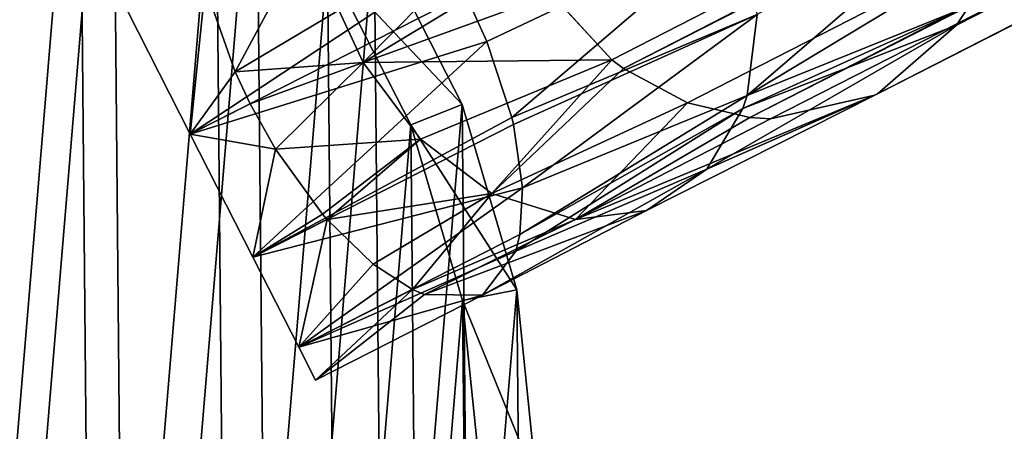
# Model space of a CAD drawing. Header units: millimetres. Extents: x 0 to 1133, y -557 to 576.
# Tile 123 of 193: x 14.32 to 23.24, y 250.67 to 254.4. Entities that reach past the tile are written whole.
import ezdxf

# ---------------------------------------------------------------- set-up
doc = ezdxf.new("R2010")
doc.units = ezdxf.units.MM
doc.header["$LTSCALE"] = 25.4
doc.layers.get('0').update_dxf_attribs({"true_color": 0xff5454})

# ---------------------------------------------------------------- blocks, each defined once
blk = doc.blocks.new('MORE-EYE-7826-7825-7608-CIRCLE.STL')
at = {"color": 18, "true_color": 0x000000}
mesh = blk.add_polyface(dxfattribs=at)
corners = [(338.4276, 273.2232, 1289.5682), (337.8783, 273.8176, 1289.444), (642.8286, 429.5939, 143.0567)]
mesh.append_faces([[corners[k] for k in face] for face in [(0, 1, 2)]], dxfattribs={"color": 18})
mesh = blk.add_polyface(dxfattribs=at)
corners = [(338.5322, 273.1438, 1289.6006), (338.4276, 273.2232, 1289.5682), (642.8286, 429.5939, 143.0567)]
mesh.append_faces([[corners[k] for k in face] for face in [(0, 1, 2)]], dxfattribs={"color": 18})
mesh = blk.add_polyface(dxfattribs=at)
corners = [(642.8286, 429.5939, 143.0567), (643.1982, 429.0561, 143.0691), (338.5322, 273.1438, 1289.6006)]
mesh.append_faces([[corners[k] for k in face] for face in [(0, 1, 2)]], dxfattribs={"color": 18})
mesh = blk.add_polyface(dxfattribs=at)
corners = [(341.5503, 273.5372, 1291.2231), (340.8333, 272.9138, 1290.7017), (647.1528, 429.3673, 143.6048)]
mesh.append_faces([[corners[k] for k in face] for face in [(0, 1, 2)]], dxfattribs={"color": 18})
mesh = blk.add_polyface(dxfattribs=at)
corners = [(340.8333, 272.9138, 1290.7017), (646.191, 428.5014, 143.4221), (647.1528, 429.3673, 143.6048)]
mesh.append_faces([[corners[k] for k in face] for face in [(0, 1, 2)]], dxfattribs={"color": 18})
mesh = blk.add_polyface(dxfattribs=at)
corners = [(647.1528, 429.3673, 143.6048), (341.6635, 273.7124, 1291.3253), (341.5503, 273.5372, 1291.2231)]
mesh.append_faces([[corners[k] for k in face] for face in [(0, 1, 2)]], dxfattribs={"color": 18})
mesh = blk.add_polyface(dxfattribs=at)
corners = [(338.5322, 273.1438, 1289.6006), (643.1982, 429.0561, 143.0691), (643.6945, 428.6322, 143.1056)]
mesh.append_faces([[corners[k] for k in face] for face in [(0, 1, 2)]], dxfattribs={"color": 18})
mesh = blk.add_polyface(dxfattribs=at)
corners = [(339.1111, 272.833, 1289.8127), (338.5322, 273.1438, 1289.6006), (643.6945, 428.6322, 143.1056)]
mesh.append_faces([[corners[k] for k in face] for face in [(0, 1, 2)]], dxfattribs={"color": 18})
mesh = blk.add_polyface(dxfattribs=at)
corners = [(339.6757, 272.6996, 1290.0631), (339.1111, 272.833, 1289.8127), (643.6945, 428.6322, 143.1056)]
mesh.append_faces([[corners[k] for k in face] for face in [(0, 1, 2)]], dxfattribs={"color": 18})
mesh = blk.add_polyface(dxfattribs=at)
corners = [(339.6757, 272.6996, 1290.0631), (643.6945, 428.6322, 143.1056), (644.9252, 428.2323, 143.2394)]
mesh.append_faces([[corners[k] for k in face] for face in [(0, 1, 2)]], dxfattribs={"color": 18})
mesh = blk.add_polyface(dxfattribs=at)
corners = [(340.8333, 272.9138, 1290.7017), (340.8098, 272.9019, 1290.6868), (646.191, 428.5014, 143.4221)]
mesh.append_faces([[corners[k] for k in face] for face in [(0, 1, 2)]], dxfattribs={"color": 18})
mesh = blk.add_polyface(dxfattribs=at)
corners = [(340.8098, 272.9019, 1290.6868), (644.9252, 428.2323, 143.2394), (646.191, 428.5014, 143.4221)]
mesh.append_faces([[corners[k] for k in face] for face in [(0, 1, 2)]], dxfattribs={"color": 18})
mesh = blk.add_polyface(dxfattribs=at)
corners = [(339.8647, 272.6884, 1290.1555), (339.6757, 272.6996, 1290.0631), (644.9252, 428.2323, 143.2394)]
mesh.append_faces([[corners[k] for k in face] for face in [(0, 1, 2)]], dxfattribs={"color": 18})
mesh = blk.add_polyface(dxfattribs=at)
corners = [(340.8098, 272.9019, 1290.6868), (339.8647, 272.6884, 1290.1555), (644.9252, 428.2323, 143.2394)]
mesh.append_faces([[corners[k] for k in face] for face in [(0, 1, 2)]], dxfattribs={"color": 18})
mesh = blk.add_polyface(dxfattribs=at)
corners = [(318.9216, 267.4729, 1307.6162), (318.8893, 270.964, 1307.6162), (318.7437, 269.2169, 1307.6162), (319.3535, 272.6545, 1307.6162), (319.4169, 265.7912, 1307.6162), (320.1204, 274.231, 1307.6162), (320.2128, 264.2292, 1307.6162), (321.1639, 275.6397, 1307.6162), (321.2821, 262.84, 1307.6162), (322.4485, 276.8326, 1307.6162), (322.5886, 261.671, 1307.6162), (323.9304, 277.7693, 1307.6162), (324.0875, 260.7619, 1307.6162), (325.5592, 278.4176, 1307.6162), (325.728, 260.1437, 1307.6162), (327.2794, 278.7557, 1307.6162), (327.4542, 259.8375, 1307.6162), (329.0324, 278.7719, 1307.6162), (329.2072, 259.8537, 1307.6162), (330.7585, 278.4657, 1307.6162), (330.9274, 260.1918, 1307.6162), (332.399, 277.8475, 1307.6162), (332.5562, 260.8401, 1307.6162), (333.898, 276.9384, 1307.6162), (334.0381, 261.7768, 1307.6162), (335.2044, 275.7694, 1307.6162), (335.3227, 262.9697, 1307.6162), (336.2738, 274.3802, 1307.6162), (336.3662, 264.3784, 1307.6162), (337.0697, 272.8182, 1307.6162), (337.1331, 265.9549, 1307.6162), (337.565, 271.1365, 1307.6162), (337.5973, 267.6454, 1307.6162), (337.7429, 269.3925, 1307.6162)]
mesh.append_faces([[corners[k] for k in face] for face in [(0, 1, 2), (31, 32, 33)]], dxfattribs={"vtx0": -1, "color": 18})
mesh.append_faces([[corners[k] for k in face] for face in [(1, 0, 3), (3, 4, 5), (5, 6, 7), (7, 8, 9), (9, 10, 11), (11, 12, 13), (13, 14, 15), (15, 16, 17), (17, 18, 19), (19, 20, 21), (21, 22, 23), (23, 24, 25), (25, 26, 27), (27, 28, 29), (29, 30, 31)]], dxfattribs={"vtx0": -1, "vtx1": -1, "color": 18})
mesh.append_faces([[corners[k] for k in face] for face in [(3, 0, 4), (5, 4, 6), (7, 6, 8), (9, 8, 10), (11, 10, 12), (13, 12, 14), (15, 14, 16), (17, 16, 18), (19, 18, 20), (21, 20, 22), (23, 22, 24), (25, 24, 26), (27, 26, 28), (29, 28, 30), (31, 30, 32)]], dxfattribs={"vtx0": -1, "vtx2": -1, "color": 18})
mesh = blk.add_polyface(dxfattribs=at)
corners = [(319.3816, 270.8766, 1283.6162), (319.4122, 267.5693, 1283.6162), (319.2437, 269.2215, 1283.6162), (319.8214, 272.4782, 1283.6162), (319.8814, 265.9761, 1283.6162), (320.5479, 273.9717, 1283.6162), (320.6354, 264.4963, 1283.6162), (321.5365, 275.3062, 1283.6162), (321.6485, 263.1802, 1283.6162), (322.7534, 276.4364, 1283.6162), (322.8862, 262.0727, 1283.6162), (324.1574, 277.3238, 1283.6162), (324.3062, 261.2115, 1283.6162), (325.7004, 277.938, 1283.6162), (325.8604, 260.6259, 1283.6162), (327.3301, 278.2582, 1283.6162), (327.4957, 260.3358, 1283.6162), (328.9909, 278.2736, 1283.6162), (329.1565, 260.3511, 1283.6162), (330.6262, 277.9835, 1283.6162), (330.7861, 260.6714, 1283.6162), (332.1803, 277.3979, 1283.6162), (332.3292, 261.2856, 1283.6162), (333.6004, 276.5367, 1283.6162), (333.7331, 262.173, 1283.6162), (334.8381, 275.4292, 1283.6162), (334.9501, 263.3032, 1283.6162), (335.8511, 274.1131, 1283.6162), (335.9387, 264.6377, 1283.6162), (336.6051, 272.6333, 1283.6162), (336.6652, 266.1312, 1283.6162), (337.0744, 271.0401, 1283.6162), (337.1049, 267.7328, 1283.6162), (337.2429, 269.3878, 1283.6162)]
mesh.append_faces([[corners[k] for k in face] for face in [(0, 1, 2), (32, 31, 33)]], dxfattribs={"vtx0": -1, "color": 18})
mesh.append_faces([[corners[k] for k in face] for face in [(1, 3, 4), (4, 5, 6), (6, 7, 8), (8, 9, 10), (10, 11, 12), (12, 13, 14), (14, 15, 16), (16, 17, 18), (18, 19, 20), (20, 21, 22), (22, 23, 24), (24, 25, 26), (26, 27, 28), (28, 29, 30), (30, 31, 32)]], dxfattribs={"vtx0": -1, "vtx1": -1, "color": 18})
mesh.append_faces([[corners[k] for k in face] for face in [(1, 0, 3), (4, 3, 5), (6, 5, 7), (8, 7, 9), (10, 9, 11), (12, 11, 13), (14, 13, 15), (16, 15, 17), (18, 17, 19), (20, 19, 21), (22, 21, 23), (24, 23, 25), (26, 25, 27), (28, 27, 29), (30, 29, 31)]], dxfattribs={"vtx0": -1, "vtx2": -1, "color": 18})
mesh = blk.add_polyface(dxfattribs=at)
corners = [(339.6517, 272.8983, 1294.1036), (339.7443, 273.6338, 1294.4861), (337.6175, 272.0613, 1296.7852), (341.9763, 274.8987, 1291.7876)]
mesh.append_faces([[corners[k] for k in face] for face in [(0, 1, 2), (1, 0, 3)]], dxfattribs={"vtx0": -1, "color": 18})
mesh = blk.add_polyface(dxfattribs=at)
corners = [(341.9763, 274.8987, 1291.7876), (339.6517, 272.8983, 1294.1036), (341.8875, 274.2476, 1291.5756)]
mesh.append_faces([[corners[k] for k in face] for face in [(0, 1, 2)]], dxfattribs={"color": 18})
mesh = blk.add_polyface(dxfattribs=at)
corners = [(335.5894, 270.6178, 1296.2999), (335.5894, 270.6178, 1293.7999), (335.7415, 270.3194, 1295.0499), (335.174, 271.4331, 1297.215), (335.174, 271.4331, 1292.8849), (334.6065, 272.5469, 1297.5499), (334.6065, 272.5469, 1292.5498), (334.039, 273.6607, 1297.215), (334.039, 273.6607, 1292.8849), (333.6236, 274.476, 1296.2999), (333.6236, 274.476, 1293.7999), (333.4715, 274.7744, 1295.0499)]
mesh.append_faces([[corners[k] for k in face] for face in [(0, 1, 2), (10, 9, 11)]], dxfattribs={"vtx0": -1, "color": 18})
mesh.append_faces([[corners[k] for k in face] for face in [(1, 3, 4), (4, 5, 6), (6, 7, 8), (8, 9, 10)]], dxfattribs={"vtx0": -1, "vtx1": -1, "color": 18})
mesh.append_faces([[corners[k] for k in face] for face in [(1, 0, 3), (4, 3, 5), (6, 5, 7), (8, 7, 9)]], dxfattribs={"vtx0": -1, "vtx2": -1, "color": 18})
mesh = blk.add_polyface(dxfattribs=at)
corners = [(337.519, 274.5624, 1289.4541), (336.1718, 273.197, 1291.3799), (335.9522, 273.6726, 1291.3984)]
mesh.append_faces([[corners[k] for k in face] for face in [(0, 1, 2)]], dxfattribs={"color": 18})
mesh = blk.add_polyface(dxfattribs=at)
corners = [(337.519, 274.5624, 1289.4541), (337.6979, 274.1221, 1289.4313), (336.1718, 273.197, 1291.3799)]
mesh.append_faces([[corners[k] for k in face] for face in [(0, 1, 2)]], dxfattribs={"color": 18})
mesh = blk.add_polyface(dxfattribs=at)
corners = [(335.764, 274.5139, 1291.5953), (335.0116, 273.1121, 1292.5704), (334.7412, 273.8831, 1292.8196)]
mesh.append_faces([[corners[k] for k in face] for face in [(0, 1, 2)]], dxfattribs={"color": 18})
mesh = blk.add_polyface(dxfattribs=at)
corners = [(335.764, 274.5139, 1291.5953), (335.9522, 273.6726, 1291.3984), (335.0116, 273.1121, 1292.5704)]
mesh.append_faces([[corners[k] for k in face] for face in [(0, 1, 2)]], dxfattribs={"color": 18})
mesh = blk.add_polyface(dxfattribs=at)
corners = [(339.5986, 274.4789, 1294.7194), (337.0987, 273.8165, 1297.5499), (337.2947, 273.3888, 1297.5052)]
mesh.append_faces([[corners[k] for k in face] for face in [(0, 1, 2)]], dxfattribs={"color": 18})
mesh = blk.add_polyface(dxfattribs=at)
corners = [(339.5986, 274.4789, 1294.7194), (337.2947, 273.3888, 1297.5052), (337.521, 272.6981, 1297.2493)]
mesh.append_faces([[corners[k] for k in face] for face in [(0, 1, 2)]], dxfattribs={"color": 18})
mesh = blk.add_polyface(dxfattribs=at)
corners = [(339.5986, 274.4789, 1294.7194), (337.521, 272.6981, 1297.2493), (339.7443, 273.6338, 1294.4861)]
mesh.append_faces([[corners[k] for k in face] for face in [(0, 1, 2)]], dxfattribs={"color": 18})
mesh = blk.add_polyface(dxfattribs=at)
corners = [(335.8511, 274.1131, 1283.6162), (337.0697, 272.8182, 1307.6162), (336.6051, 272.6333, 1283.6162), (336.2738, 274.3802, 1307.6162)]
mesh.append_faces([[corners[k] for k in face] for face in [(0, 1, 2), (1, 0, 3)]], dxfattribs={"vtx0": -1, "color": 18})
mesh = blk.add_polyface(dxfattribs=at)
corners = [(341.8875, 274.2476, 1291.5756), (339.6517, 272.8983, 1294.1036), (341.6635, 273.7124, 1291.3253)]
mesh.append_faces([[corners[k] for k in face] for face in [(0, 1, 2)]], dxfattribs={"color": 18})
mesh = blk.add_polyface(dxfattribs=at)
corners = [(336.9453, 274.0978, 1297.5293), (334.039, 273.6607, 1297.215), (334.6065, 272.5469, 1297.5499)]
mesh.append_faces([[corners[k] for k in face] for face in [(0, 1, 2)]], dxfattribs={"color": 18})
mesh = blk.add_polyface(dxfattribs=at)
corners = [(337.0987, 273.8165, 1297.5499), (336.9453, 274.0978, 1297.5293), (334.6065, 272.5469, 1297.5499)]
mesh.append_faces([[corners[k] for k in face] for face in [(0, 1, 2)]], dxfattribs={"color": 18})
mesh = blk.add_polyface(dxfattribs=at)
corners = [(337.8783, 273.8176, 1289.444), (336.1718, 273.197, 1291.3799), (337.6979, 274.1221, 1289.4313)]
mesh.append_faces([[corners[k] for k in face] for face in [(0, 1, 2)]], dxfattribs={"color": 18})
mesh = blk.add_polyface(dxfattribs=at)
corners = [(334.7412, 273.8831, 1292.8196), (334.6065, 272.5469, 1292.5498), (334.039, 273.6607, 1292.8849)]
mesh.append_faces([[corners[k] for k in face] for face in [(0, 1, 2)]], dxfattribs={"color": 18})
mesh = blk.add_polyface(dxfattribs=at)
corners = [(335.0116, 273.1121, 1292.5704), (334.6065, 272.5469, 1292.5498), (334.7412, 273.8831, 1292.8196)]
mesh.append_faces([[corners[k] for k in face] for face in [(0, 1, 2)]], dxfattribs={"color": 18})
mesh = blk.add_polyface(dxfattribs=at)
corners = [(337.2947, 273.3888, 1297.5052), (337.0987, 273.8165, 1297.5499), (334.6065, 272.5469, 1297.5499)]
mesh.append_faces([[corners[k] for k in face] for face in [(0, 1, 2)]], dxfattribs={"color": 18})
mesh = blk.add_polyface(dxfattribs=at)
corners = [(338.4276, 273.2232, 1289.5682), (336.1718, 273.197, 1291.3799), (337.8783, 273.8176, 1289.444)]
mesh.append_faces([[corners[k] for k in face] for face in [(0, 1, 2)]], dxfattribs={"color": 18})
mesh = blk.add_polyface(dxfattribs=at)
corners = [(336.1718, 273.197, 1291.3799), (335.0116, 273.1121, 1292.5704), (335.9522, 273.6726, 1291.3984)]
mesh.append_faces([[corners[k] for k in face] for face in [(0, 1, 2)]], dxfattribs={"color": 18})
mesh = blk.add_polyface(dxfattribs=at)
corners = [(341.6635, 273.7124, 1291.3253), (339.6129, 272.7812, 1294.0229), (341.5503, 273.5372, 1291.2231)]
mesh.append_faces([[corners[k] for k in face] for face in [(0, 1, 2)]], dxfattribs={"color": 18})
mesh = blk.add_polyface(dxfattribs=at)
corners = [(341.6635, 273.7124, 1291.3253), (339.6517, 272.8983, 1294.1036), (339.6129, 272.7812, 1294.0229)]
mesh.append_faces([[corners[k] for k in face] for face in [(0, 1, 2)]], dxfattribs={"color": 18})
mesh = blk.add_polyface(dxfattribs=at)
corners = [(339.7443, 273.6338, 1294.4861), (337.521, 272.6981, 1297.2493), (337.5357, 272.6357, 1297.2145)]
mesh.append_faces([[corners[k] for k in face] for face in [(0, 1, 2)]], dxfattribs={"color": 18})
mesh = blk.add_polyface(dxfattribs=at)
corners = [(339.7443, 273.6338, 1294.4861), (337.5357, 272.6357, 1297.2145), (337.6175, 272.0613, 1296.7852)]
mesh.append_faces([[corners[k] for k in face] for face in [(0, 1, 2)]], dxfattribs={"color": 18})
mesh = blk.add_polyface(dxfattribs=at)
corners = [(339.288, 272.2319, 1293.5281), (340.8333, 272.9138, 1290.7017), (341.5503, 273.5372, 1291.2231)]
mesh.append_faces([[corners[k] for k in face] for face in [(0, 1, 2)]], dxfattribs={"color": 18})
mesh = blk.add_polyface(dxfattribs=at)
corners = [(341.5503, 273.5372, 1291.2231), (339.6129, 272.7812, 1294.0229), (339.288, 272.2319, 1293.5281)]
mesh.append_faces([[corners[k] for k in face] for face in [(0, 1, 2)]], dxfattribs={"color": 18})
mesh = blk.add_polyface(dxfattribs=at)
corners = [(337.2947, 273.3888, 1297.5052), (334.6065, 272.5469, 1297.5499), (335.174, 271.4331, 1297.215)]
mesh.append_faces([[corners[k] for k in face] for face in [(0, 1, 2)]], dxfattribs={"color": 18})
mesh = blk.add_polyface(dxfattribs=at)
corners = [(337.521, 272.6981, 1297.2493), (337.2947, 273.3888, 1297.5052), (335.174, 271.4331, 1297.215)]
mesh.append_faces([[corners[k] for k in face] for face in [(0, 1, 2)]], dxfattribs={"color": 18})
mesh = blk.add_polyface(dxfattribs=at)
corners = [(336.1718, 273.197, 1291.3799), (335.1488, 272.823, 1292.5498), (335.0116, 273.1121, 1292.5704)]
mesh.append_faces([[corners[k] for k in face] for face in [(0, 1, 2)]], dxfattribs={"color": 18})
mesh = blk.add_polyface(dxfattribs=at)
corners = [(336.1718, 273.197, 1291.3799), (335.3798, 272.4128, 1292.5946), (335.1488, 272.823, 1292.5498)]
mesh.append_faces([[corners[k] for k in face] for face in [(0, 1, 2)]], dxfattribs={"color": 18})
mesh = blk.add_polyface(dxfattribs=at)
corners = [(336.691, 272.5016, 1291.5148), (335.3798, 272.4128, 1292.5946), (336.1718, 273.197, 1291.3799)]
mesh.append_faces([[corners[k] for k in face] for face in [(0, 1, 2)]], dxfattribs={"color": 18})
mesh = blk.add_polyface(dxfattribs=at)
corners = [(338.4276, 273.2232, 1289.5682), (336.691, 272.5016, 1291.5148), (336.1718, 273.197, 1291.3799)]
mesh.append_faces([[corners[k] for k in face] for face in [(0, 1, 2)]], dxfattribs={"color": 18})
mesh = blk.add_polyface(dxfattribs=at)
corners = [(337.3385, 272.0108, 1291.8401), (336.691, 272.5016, 1291.5148), (338.4276, 273.2232, 1289.5682)]
mesh.append_faces([[corners[k] for k in face] for face in [(0, 1, 2)]], dxfattribs={"color": 18})
mesh = blk.add_polyface(dxfattribs=at)
corners = [(337.3385, 272.0108, 1291.8401), (338.4276, 273.2232, 1289.5682), (338.5322, 273.1438, 1289.6006)]
mesh.append_faces([[corners[k] for k in face] for face in [(0, 1, 2)]], dxfattribs={"color": 18})
mesh = blk.add_polyface(dxfattribs=at)
corners = [(335.1488, 272.823, 1292.5498), (334.6065, 272.5469, 1292.5498), (335.0116, 273.1121, 1292.5704)]
mesh.append_faces([[corners[k] for k in face] for face in [(0, 1, 2)]], dxfattribs={"color": 18})
mesh = blk.add_polyface(dxfattribs=at)
corners = [(337.3385, 272.0108, 1291.8401), (338.5322, 273.1438, 1289.6006), (339.1111, 272.833, 1289.8127)]
mesh.append_faces([[corners[k] for k in face] for face in [(0, 1, 2)]], dxfattribs={"color": 18})
mesh = blk.add_polyface(dxfattribs=at)
corners = [(339.6517, 272.8983, 1294.1036), (337.594, 271.6378, 1296.2979), (339.6129, 272.7812, 1294.0229)]
mesh.append_faces([[corners[k] for k in face] for face in [(0, 1, 2)]], dxfattribs={"color": 18})
mesh = blk.add_polyface(dxfattribs=at)
corners = [(339.6517, 272.8983, 1294.1036), (337.6175, 272.0613, 1296.7852), (337.594, 271.6378, 1296.2979)]
mesh.append_faces([[corners[k] for k in face] for face in [(0, 1, 2)]], dxfattribs={"color": 18})
mesh = blk.add_polyface(dxfattribs=at)
corners = [(338.7404, 271.8578, 1292.9237), (338.0959, 271.7758, 1292.3621), (340.8098, 272.9019, 1290.6868)]
mesh.append_faces([[corners[k] for k in face] for face in [(0, 1, 2)]], dxfattribs={"color": 18})
mesh = blk.add_polyface(dxfattribs=at)
corners = [(338.0959, 271.7758, 1292.3621), (339.8647, 272.6884, 1290.1555), (340.8098, 272.9019, 1290.6868)]
mesh.append_faces([[corners[k] for k in face] for face in [(0, 1, 2)]], dxfattribs={"color": 18})
mesh = blk.add_polyface(dxfattribs=at)
corners = [(339.288, 272.2319, 1293.5281), (338.7404, 271.8578, 1292.9237), (340.8098, 272.9019, 1290.6868)]
mesh.append_faces([[corners[k] for k in face] for face in [(0, 1, 2)]], dxfattribs={"color": 18})
mesh = blk.add_polyface(dxfattribs=at)
corners = [(339.288, 272.2319, 1293.5281), (340.8098, 272.9019, 1290.6868), (340.8333, 272.9138, 1290.7017)]
mesh.append_faces([[corners[k] for k in face] for face in [(0, 1, 2)]], dxfattribs={"color": 18})
mesh = blk.add_polyface(dxfattribs=at)
corners = [(335.3798, 272.4128, 1292.5946), (334.6065, 272.5469, 1292.5498), (335.1488, 272.823, 1292.5498)]
mesh.append_faces([[corners[k] for k in face] for face in [(0, 1, 2)]], dxfattribs={"color": 18})
mesh = blk.add_polyface(dxfattribs=at)
corners = [(336.6051, 272.6333, 1283.6162), (337.565, 271.1365, 1307.6162), (337.0744, 271.0401, 1283.6162), (337.0697, 272.8182, 1307.6162)]
mesh.append_faces([[corners[k] for k in face] for face in [(0, 1, 2), (1, 0, 3)]], dxfattribs={"vtx0": -1, "color": 18})
mesh = blk.add_polyface(dxfattribs=at)
corners = [(338.0959, 271.7758, 1292.3621), (337.3385, 272.0108, 1291.8401), (339.1111, 272.833, 1289.8127)]
mesh.append_faces([[corners[k] for k in face] for face in [(0, 1, 2)]], dxfattribs={"color": 18})
mesh = blk.add_polyface(dxfattribs=at)
corners = [(339.6129, 272.7812, 1294.0229), (337.5573, 271.4871, 1296.0665), (339.288, 272.2319, 1293.5281)]
mesh.append_faces([[corners[k] for k in face] for face in [(0, 1, 2)]], dxfattribs={"color": 18})
mesh = blk.add_polyface(dxfattribs=at)
corners = [(339.6129, 272.7812, 1294.0229), (337.594, 271.6378, 1296.2979), (337.5573, 271.4871, 1296.0665)]
mesh.append_faces([[corners[k] for k in face] for face in [(0, 1, 2)]], dxfattribs={"color": 18})
mesh = blk.add_polyface(dxfattribs=at)
corners = [(338.0959, 271.7758, 1292.3621), (339.1111, 272.833, 1289.8127), (339.6757, 272.6996, 1290.0631)]
mesh.append_faces([[corners[k] for k in face] for face in [(0, 1, 2)]], dxfattribs={"color": 18})
mesh = blk.add_polyface(dxfattribs=at)
corners = [(337.5357, 272.6357, 1297.2145), (337.521, 272.6981, 1297.2493), (335.174, 271.4331, 1297.215)]
mesh.append_faces([[corners[k] for k in face] for face in [(0, 1, 2)]], dxfattribs={"color": 18})
mesh = blk.add_polyface(dxfattribs=at)
corners = [(338.0959, 271.7758, 1292.3621), (339.6757, 272.6996, 1290.0631), (339.8647, 272.6884, 1290.1555)]
mesh.append_faces([[corners[k] for k in face] for face in [(0, 1, 2)]], dxfattribs={"color": 18})
mesh = blk.add_polyface(dxfattribs=at)
corners = [(337.6175, 272.0613, 1296.7852), (337.5357, 272.6357, 1297.2145), (335.174, 271.4331, 1297.215)]
mesh.append_faces([[corners[k] for k in face] for face in [(0, 1, 2)]], dxfattribs={"color": 18})
mesh = blk.add_polyface(dxfattribs=at)
corners = [(335.3798, 272.4128, 1292.5946), (335.174, 271.4331, 1292.8849), (334.6065, 272.5469, 1292.5498)]
mesh.append_faces([[corners[k] for k in face] for face in [(0, 1, 2)]], dxfattribs={"color": 18})
mesh = blk.add_polyface(dxfattribs=at)
corners = [(336.691, 272.5016, 1291.5148), (335.8056, 271.824, 1292.8505), (335.3798, 272.4128, 1292.5946)]
mesh.append_faces([[corners[k] for k in face] for face in [(0, 1, 2)]], dxfattribs={"color": 18})
mesh = blk.add_polyface(dxfattribs=at)
corners = [(335.8475, 271.7755, 1292.8853), (335.8056, 271.824, 1292.8505), (336.691, 272.5016, 1291.5148)]
mesh.append_faces([[corners[k] for k in face] for face in [(0, 1, 2)]], dxfattribs={"color": 18})
mesh = blk.add_polyface(dxfattribs=at)
corners = [(335.8475, 271.7755, 1292.8853), (336.691, 272.5016, 1291.5148), (337.3385, 272.0108, 1291.8401)]
mesh.append_faces([[corners[k] for k in face] for face in [(0, 1, 2)]], dxfattribs={"color": 18})
mesh = blk.add_polyface(dxfattribs=at)
corners = [(335.8056, 271.824, 1292.8505), (335.174, 271.4331, 1292.8849), (335.3798, 272.4128, 1292.5946)]
mesh.append_faces([[corners[k] for k in face] for face in [(0, 1, 2)]], dxfattribs={"color": 18})
mesh = blk.add_polyface(dxfattribs=at)
corners = [(337.2549, 271.0905, 1295.0392), (338.7404, 271.8578, 1292.9237), (339.288, 272.2319, 1293.5281)]
mesh.append_faces([[corners[k] for k in face] for face in [(0, 1, 2)]], dxfattribs={"color": 18})
mesh = blk.add_polyface(dxfattribs=at)
corners = [(337.5573, 271.4871, 1296.0665), (337.2549, 271.0905, 1295.0392), (339.288, 272.2319, 1293.5281)]
mesh.append_faces([[corners[k] for k in face] for face in [(0, 1, 2)]], dxfattribs={"color": 18})
mesh = blk.add_polyface(dxfattribs=at)
corners = [(337.6175, 272.0613, 1296.7852), (335.174, 271.4331, 1297.215), (335.5894, 270.6178, 1296.2999)]
mesh.append_faces([[corners[k] for k in face] for face in [(0, 1, 2)]], dxfattribs={"color": 18})
mesh = blk.add_polyface(dxfattribs=at)
corners = [(337.6175, 272.0613, 1296.7852), (335.5894, 270.6178, 1296.2999), (337.594, 271.6378, 1296.2979)]
mesh.append_faces([[corners[k] for k in face] for face in [(0, 1, 2)]], dxfattribs={"color": 18})
mesh = blk.add_polyface(dxfattribs=at)
corners = [(336.2641, 271.3718, 1293.3145), (335.8475, 271.7755, 1292.8853), (337.3385, 272.0108, 1291.8401)]
mesh.append_faces([[corners[k] for k in face] for face in [(0, 1, 2)]], dxfattribs={"color": 18})
mesh = blk.add_polyface(dxfattribs=at)
corners = [(336.6205, 271.1422, 1293.8014), (336.2641, 271.3718, 1293.3145), (337.3385, 272.0108, 1291.8401)]
mesh.append_faces([[corners[k] for k in face] for face in [(0, 1, 2)]], dxfattribs={"color": 18})
mesh = blk.add_polyface(dxfattribs=at)
corners = [(336.6205, 271.1422, 1293.8014), (337.3385, 272.0108, 1291.8401), (338.0959, 271.7758, 1292.3621)]
mesh.append_faces([[corners[k] for k in face] for face in [(0, 1, 2)]], dxfattribs={"color": 18})
mesh = blk.add_polyface(dxfattribs=at)
corners = [(335.8475, 271.7755, 1292.8853), (335.174, 271.4331, 1292.8849), (335.8056, 271.824, 1292.8505)]
mesh.append_faces([[corners[k] for k in face] for face in [(0, 1, 2)]], dxfattribs={"color": 18})
mesh = blk.add_polyface(dxfattribs=at)
corners = [(335.8475, 271.7755, 1292.8853), (335.5894, 270.6178, 1293.7999), (335.174, 271.4331, 1292.8849)]
mesh.append_faces([[corners[k] for k in face] for face in [(0, 1, 2)]], dxfattribs={"color": 18})
mesh = blk.add_polyface(dxfattribs=at)
corners = [(336.2641, 271.3718, 1293.3145), (335.5894, 270.6178, 1293.7999), (335.8475, 271.7755, 1292.8853)]
mesh.append_faces([[corners[k] for k in face] for face in [(0, 1, 2)]], dxfattribs={"color": 18})
mesh = blk.add_polyface(dxfattribs=at)
corners = [(336.7274, 271.0963, 1293.9713), (336.6205, 271.1422, 1293.8014), (338.0959, 271.7758, 1292.3621)]
mesh.append_faces([[corners[k] for k in face] for face in [(0, 1, 2)]], dxfattribs={"color": 18})
mesh = blk.add_polyface(dxfattribs=at)
corners = [(337.2549, 271.0905, 1295.0392), (336.7274, 271.0963, 1293.9713), (338.7404, 271.8578, 1292.9237)]
mesh.append_faces([[corners[k] for k in face] for face in [(0, 1, 2)]], dxfattribs={"color": 18})
mesh = blk.add_polyface(dxfattribs=at)
corners = [(336.7274, 271.0963, 1293.9713), (338.0959, 271.7758, 1292.3621), (338.7404, 271.8578, 1292.9237)]
mesh.append_faces([[corners[k] for k in face] for face in [(0, 1, 2)]], dxfattribs={"color": 18})
mesh = blk.add_polyface(dxfattribs=at)
corners = [(335.5894, 270.6178, 1296.2999), (337.5573, 271.4871, 1296.0665), (337.594, 271.6378, 1296.2979)]
mesh.append_faces([[corners[k] for k in face] for face in [(0, 1, 2)]], dxfattribs={"color": 18})
mesh = blk.add_polyface(dxfattribs=at)
corners = [(335.5894, 270.6178, 1296.2999), (337.2549, 271.0905, 1295.0392), (337.5573, 271.4871, 1296.0665)]
mesh.append_faces([[corners[k] for k in face] for face in [(0, 1, 2)]], dxfattribs={"color": 18})
mesh = blk.add_polyface(dxfattribs=at)
corners = [(336.6205, 271.1422, 1293.8014), (335.5894, 270.6178, 1293.7999), (336.2641, 271.3718, 1293.3145)]
mesh.append_faces([[corners[k] for k in face] for face in [(0, 1, 2)]], dxfattribs={"color": 18})
mesh = blk.add_polyface(dxfattribs=at)
corners = [(335.7415, 270.3194, 1295.0499), (335.5894, 270.6178, 1293.7999), (336.6205, 271.1422, 1293.8014)]
mesh.append_faces([[corners[k] for k in face] for face in [(0, 1, 2)]], dxfattribs={"color": 18})
mesh = blk.add_polyface(dxfattribs=at)
corners = [(335.5894, 270.6178, 1296.2999), (335.7415, 270.3194, 1295.0499), (337.2549, 271.0905, 1295.0392)]
mesh.append_faces([[corners[k] for k in face] for face in [(0, 1, 2)]], dxfattribs={"color": 18})
mesh = blk.add_polyface(dxfattribs=at)
corners = [(335.7415, 270.3194, 1295.0499), (336.6205, 271.1422, 1293.8014), (336.7274, 271.0963, 1293.9713)]
mesh.append_faces([[corners[k] for k in face] for face in [(0, 1, 2)]], dxfattribs={"color": 18})
mesh = blk.add_polyface(dxfattribs=at)
corners = [(335.7415, 270.3194, 1295.0499), (336.7274, 271.0963, 1293.9713), (337.2549, 271.0905, 1295.0392)]
mesh.append_faces([[corners[k] for k in face] for face in [(0, 1, 2)]], dxfattribs={"color": 18})
mesh = blk.add_polyface(dxfattribs=at)
corners = [(337.0744, 271.0401, 1283.6162), (337.7429, 269.3925, 1307.6162), (337.2429, 269.3878, 1283.6162), (337.565, 271.1365, 1307.6162)]
mesh.append_faces([[corners[k] for k in face] for face in [(0, 1, 2), (1, 0, 3)]], dxfattribs={"vtx0": -1, "color": 18})

msp = doc.modelspace()

# ---------------------------------------------------------------- block references
at = {"color": 0}
msp.add_blockref('MORE-EYE-7826-7825-7608-CIRCLE.STL', (-318.7437, -19.1857, -35.0694), dxfattribs=at)

doc.saveas('drawing.dxf')
